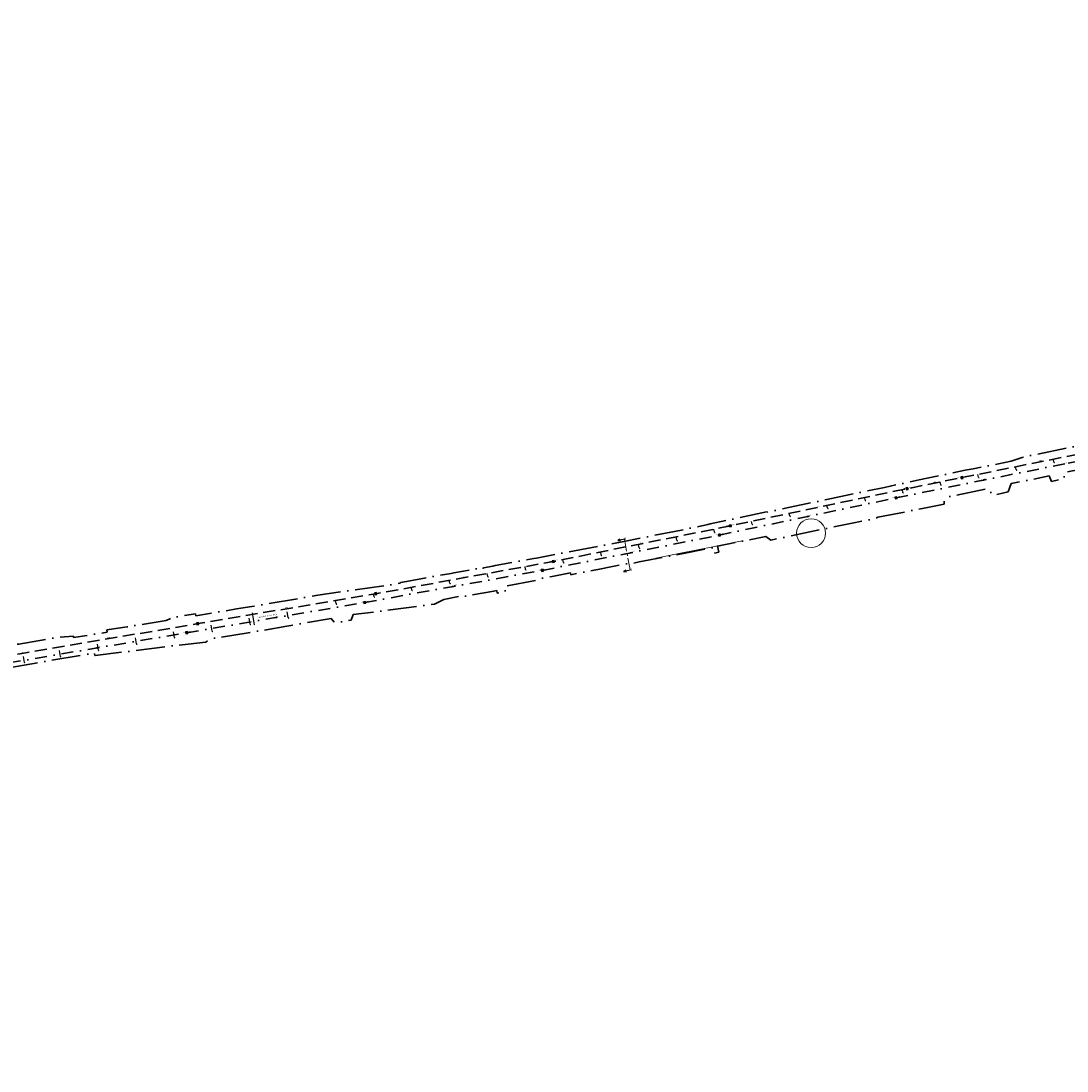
# Model space of a CAD drawing. Header units: metres. Extents: x 0 to 137602, y 0 to 467030.
# Tile 10 of 23: x 134724 to 135159, y 466437 to 466873. Entities that reach past the tile are written whole.
import ezdxf
from ezdxf import colors
from ezdxf.entities.mleader import LeaderData, LeaderLine
from ezdxf.enums import TextEntityAlignment as Align
from ezdxf.math import Vec2, Vec3

# ---------------------------------------------------------------- set-up
doc = ezdxf.new("R2010")
doc.units = ezdxf.units.M
for name, pattern in [('RI-HWA', [7.4, 5, -2.4]), ('RI-HWA_KOLKAANSLUITING', [4.3, 2.5, -1.8]), ('RI-VWA', [11, 5, -3, 0, -3]), ('XX-CENTER', [8, 5, -1, 1, -1]), ('XX-PROJECTGRENS', [18, 12, -3, 0, -3])]:
    doc.linetypes.add(name, pattern=pattern)
doc.layers.add('.AF Banden', color=7, linetype='Continuous', true_color=0x5b605f)
for name, color, linetype, lineweight in [('N-WE-KG-GRENS_PROJECT-G', 7, 'XX-PROJECTGRENS', 35), ('N-WE-OG-BEBOUWING_STRAATNAAM-T25', 7, 'Continuous', 25), ('N-WE-VH-VERHARDING-T18', 10, 'Continuous', 18), ('V03_Kant_tegels', 8, 'Continuous', 18), ('X-XX-AL-VERWIJZING-S', 7, 'Continuous', 25), ('X-XX-AL-VERWIJZING_DOORSNEDE-G', 7, 'XX-CENTER', 18)]:
    doc.layers.add(name, color=color, linetype=linetype, lineweight=lineweight)
for name, color, linetype, lineweight, true_color in [('N-WE-RI-HWA_KOLKAANSLUITING-G', 150, 'RI-HWA_KOLKAANSLUITING', 25, 0x007fff), ('N-WE-RI-HWA_RIOOLPUT_INSPECTIEPUT_BETON-S', 150, 'Continuous', 25, 0x007fff), ('N-WE-RI-HWA_STROOMRICHTING-S', 150, 'Continuous', 25, 0x007fff), ('N-WE-RI-HWA_TRANSPORTLEIDING-G', 150, 'RI-HWA', 35, 0x007fff), ('N-WE-RI-VWA-G', 20, 'RI-VWA', 35, 0xff3f00), ('N-WE-RI-VWA_RIOOLPUT_INSPECTIEPUT-S', 20, 'Continuous', 25, 0xff3f00), ('N-WE-RI-VWA_STROOMRICHTING-S', 20, 'Continuous', 25, 0xff3f00)]:
    doc.layers.add(name, color=color, linetype=linetype, lineweight=lineweight, true_color=true_color)
doc.layers.add('X-XX-AL-HULPLIJN-G', color=30, linetype='Continuous', lineweight=18, plot=False)
doc.styles.add('NLCS-ISO', font='NLCS-ISO.ttf')
doc.styles.add('NLCS-ISO-M200-T18', font='NLCS-ISO.ttf', dxfattribs={"height": 0.36})
doc.styles.add('NLCS-ISO-M200-T25', font='NLCS-ISO.ttf', dxfattribs={"height": 0.5})

# ---------------------------------------------------------------- blocks, each defined once
blk = doc.blocks.new('SAL-VERWIJZING_DOORSNEDE_LINKS-SO')
for p, q in [((-9, 2), (-14, 0)), ((-14, 0), (-9, -2)), ((-9, -2), (-9, 2)), ((0, 0), (-9, 0))]:
    blk.add_line(p, q)
at = {"lineweight": 50, "style": 'NLCS-ISO'}
blk.add_attdef('...', text='', height=5, dxfattribs=at).set_placement((0, 0.5), align=Align.MIDDLE_LEFT)
blk = doc.blocks.new('N-SRI-PUT_BETON-SO')
blk.add_hatch(color=256).paths.add_polyline_path([(1.4, 1.4, 0.664858), (-2, 0), (-2, 0, 0.196534), (-1.4, -1.4)])
at = {"lineweight": -3, "flags": 128}
blk.add_lwpolyline([(2, -2), (2, 2), (-2, 2), (-2, -2)], close=True, dxfattribs=at)
at = {"lineweight": -3}
blk.add_circle((0, 0), 2, dxfattribs=at)
blk = doc.blocks.new('*U164')
at = {"ltscale": 0.1}
blk.add_hatch(color=256, dxfattribs=at).paths.add_polyline_path([(2.5, 0), (-2.5, -0.8), (-2.5, 0.8)])
at = {"ltscale": 0.1, "flags": 128}
blk.add_lwpolyline([(2.5, 0), (-2.5, -0.8), (-2.5, 0.8)], close=True, dxfattribs=at)
at = {"ltscale": 0.1, "style": 'NLCS-ISO'}
for tag, p in [('BOBL', (-178.8, 0)), ('MAT', (-1, 0.5))]:
    blk.add_attdef(tag, text='', height=1.8, dxfattribs=at).set_placement(p, align=Align.BOTTOM_RIGHT)
for tag, p in [('DIA', (1, 0.5)), ('BOBR', (179.1, 0))]:
    blk.add_attdef(tag, text='', height=1.8, dxfattribs=at).set_placement(p, align=Align.BOTTOM_LEFT)
blk.add_attdef('JVA', text='', height=1.8, dxfattribs=at).set_placement((0, -1), align=Align.TOP_CENTER)
blk = doc.blocks.new('*U165')
at = {"ltscale": 0.1}
blk.add_hatch(color=256, dxfattribs=at).paths.add_polyline_path([(2.5, 0), (-2.5, -0.8), (-2.5, 0.8)])
at = {"ltscale": 0.1, "flags": 128}
blk.add_lwpolyline([(2.5, 0), (-2.5, -0.8), (-2.5, 0.8)], close=True, dxfattribs=at)
at = {"ltscale": 0.1, "style": 'NLCS-ISO'}
for tag, p in [('BOBL', (-178.8, 0)), ('MAT', (-1, 0.5))]:
    blk.add_attdef(tag, text='', height=1.8, dxfattribs=at).set_placement(p, align=Align.BOTTOM_RIGHT)
for tag, p in [('DIA', (1, 0.5)), ('BOBR', (179.1, 0))]:
    blk.add_attdef(tag, text='', height=1.8, dxfattribs=at).set_placement(p, align=Align.BOTTOM_LEFT)
blk.add_attdef('JVA', text='', height=1.8, dxfattribs=at).set_placement((0, -1), align=Align.TOP_CENTER)
blk = doc.blocks.new('*U166')
at = {"ltscale": 0.1}
blk.add_hatch(color=256, dxfattribs=at).paths.add_polyline_path([(2.5, 0), (-2.5, -0.8), (-2.5, 0.8)])
at = {"ltscale": 0.1, "flags": 128}
blk.add_lwpolyline([(2.5, 0), (-2.5, -0.8), (-2.5, 0.8)], close=True, dxfattribs=at)
at = {"ltscale": 0.1, "style": 'NLCS-ISO'}
for tag, p in [('BOBL', (-179.6, 0)), ('MAT', (-1, 0.5))]:
    blk.add_attdef(tag, text='', height=1.8, dxfattribs=at).set_placement(p, align=Align.BOTTOM_RIGHT)
for tag, p in [('DIA', (1, 0.5)), ('BOBR', (178.2, 0))]:
    blk.add_attdef(tag, text='', height=1.8, dxfattribs=at).set_placement(p, align=Align.BOTTOM_LEFT)
blk.add_attdef('JVA', text='', height=1.8, dxfattribs=at).set_placement((0, -1), align=Align.TOP_CENTER)
blk = doc.blocks.new('*U167')
at = {"ltscale": 0.1}
blk.add_hatch(color=256, dxfattribs=at).paths.add_polyline_path([(2.5, 0), (-2.5, -0.8), (-2.5, 0.8)])
at = {"ltscale": 0.1, "flags": 128}
blk.add_lwpolyline([(2.5, 0), (-2.5, -0.8), (-2.5, 0.8)], close=True, dxfattribs=at)
at = {"ltscale": 0.1, "style": 'NLCS-ISO'}
for tag, p in [('BOBL', (-174.7, 0)), ('MAT', (-1, 0.5))]:
    blk.add_attdef(tag, text='', height=1.8, dxfattribs=at).set_placement(p, align=Align.BOTTOM_RIGHT)
for tag, p in [('DIA', (1, 0.5)), ('BOBR', (173.2, 0))]:
    blk.add_attdef(tag, text='', height=1.8, dxfattribs=at).set_placement(p, align=Align.BOTTOM_LEFT)
blk.add_attdef('JVA', text='', height=1.8, dxfattribs=at).set_placement((0, -1), align=Align.TOP_CENTER)
blk = doc.blocks.new('*U386')
at = {"ltscale": 0.1, "insert": (0, 1.2), "char_height": 1.8, "attachment_point": 8, "style": 'NLCS-ISO'}
blk.add_mtext_dynamic_manual_height_columns('%%C600', width=10.634, gutter_width=1.8, heights=[0], dxfattribs=at)
at = {"ltscale": 0.1, "style": 'NLCS-ISO'}
blk.add_attdef('BOBL', text='', height=1.8, dxfattribs=at).set_placement((-178.8, 0), align=Align.BOTTOM_RIGHT)
blk.add_attdef('BOBR', text='', height=1.8, dxfattribs=at).set_placement((179.1, 0), align=Align.BOTTOM_LEFT)
blk = doc.blocks.new('*U385')
at = {"ltscale": 0.1, "insert": (0, 1.2), "char_height": 1.8, "attachment_point": 8, "style": 'NLCS-ISO'}
blk.add_mtext_dynamic_manual_height_columns('%%C600', width=10.634, gutter_width=1.8, heights=[0], dxfattribs=at)
at = {"ltscale": 0.1, "style": 'NLCS-ISO'}
blk.add_attdef('BOBL', text='', height=1.8, dxfattribs=at).set_placement((-178.8, 0), align=Align.BOTTOM_RIGHT)
blk.add_attdef('BOBR', text='', height=1.8, dxfattribs=at).set_placement((179.1, 0), align=Align.BOTTOM_LEFT)

msp = doc.modelspace()

# ---------------------------------------------------------------- linework, layer by layer
at = {"layer": '.AF Banden'}
msp.add_line((134820.342, 466626.911), (134821.18, 466621.976), dxfattribs=at)
at = {"layer": 'N-WE-KG-GRENS_PROJECT-G', "flags": 128}
msp.add_lwpolyline([(133942.152, 466524.013), (133955.533, 466522.507), (133956.145, 466521.626), (133962.811, 466521.355), (133963.543, 466522.67), (133965.054, 466522.563), (133965.551, 466521.193), (133981.5, 466520.334), (133981.565, 466520.896), (133982.028, 466520.86), (133994.134, 466520.33), (133994.151, 466519.671), (134009.067, 466519.478), (134013.911, 466519.512), (134027.732, 466519.636), (134028.693, 466519.554), (134034.796, 466519.611), (134050.86, 466519.659), (134068.501, 466520.152), (134071.254, 466520.237), (134077.26, 466520.692), (134094.041, 466522.635), (134101.385, 466523.282), (134101.428, 466523.91), (134128.995, 466527.092), (134141.938, 466528.627), (134148.421, 466529.392), (134148.476, 466529.087), (134157.108, 466530.24), (134157.762, 466530.339), (134157.953, 466529.076), (134163.706, 466529.946), (134172.69, 466531.055), (134201.838, 466535.069), (134202.197, 466534.878), (134203.304, 466535.042), (134208.161, 466535.722), (134214.682, 466536.673), (134215.15, 466536.846), (134235.766, 466539.754), (134239.587, 466540.449), (134251.117, 466542.218), (134251.536, 466542.09), (134264.479, 466543.833), (134264.487, 466544.317), (134273.56, 466545.641), (134273.608, 466545.287), (134285.679, 466546.863), (134299.118, 466548.971), (134309.192, 466550.345), (134329.805, 466553.659), (134341.526, 466555.206), (134346.97, 466556.112), (134351.977, 466556.025), (134358.949, 466556.887), (134359.186, 466557.313), (134365.426, 466557.917), (134389.225, 466560.758), (134395.395, 466561.519), (134400.633, 466562.019), (134418.638, 466563.907), (134426.404, 466566.343), (134432.472, 466567.14), (134437.532, 466567.422), (134444.848, 466568.25), (134448.277, 466568.388), (134484.594, 466572.762), (134486.539, 466572.966), (134490.599, 466573.546), (134498.499, 466574.536), (134514.318, 466576.701), (134542.397, 466581.367), (134546.702, 466582.122), (134551.593, 466582.441), (134551.871, 466583.179), (134557.906, 466584.406), (134558.276, 466584.115), (134567.36, 466586.004), (134582.717, 466588.715), (134583.108, 466588.972), (134590.444, 466590.398), (134630.038, 466598.271), (134633.264, 466598.923), (134632.087, 466604.993), (134646.051, 466607.537), (134647.414, 466607.429), (134666.972, 466611.405), (134675.342, 466617.463), (134674.819, 466607.593), (134696.995, 466610.537), (134702.172, 466611.327), (134706.525, 466612.071), (134709.085, 466612.323), (134712.087, 466612.776), (134715, 466613.203), (134716.349, 466613.229), (134723.364, 466613.968), (134738.981, 466616.639), (134746.062, 466617.28), (134746.09, 466616.641), (134760.121, 466618.861), (134759.993, 466619.829), (134768.446, 466621.137), (134784.615, 466623.738), (134787.541, 466625.072), (134796.772, 466626.479), (134796.899, 466625.715), (134813.878, 466628.545), (134820.226, 466629.584), (134847.68, 466634.234), (134881.79, 466639.204), (134881.926, 466639.532), (134884.43, 466640.009), (134893.797, 466641.711), (134903.085, 466643.328), (134904.138, 466643.527), (134920.265, 466646.374), (134921.332, 466646.578), (134937.367, 466649.518), (134938.501, 466649.708), (134961.555, 466654.096), (134967.764, 466655.262), (134974.722, 466656.563), (134984.23, 466658.491), (134992.023, 466659.998), (134995.809, 466660.766), (135000.442, 466661.693), (135009.695, 466663.648), (135010.659, 466663.869), (135018.832, 466665.618), (135021.92, 466666.314), (135034.093, 466668.943), (135034.161, 466668.769), (135043.8, 466670.832), (135059.084, 466674.02), (135068.771, 466676.078), (135083.089, 466679.034), (135091.902, 466680.993), (135097.488, 466682.166), (135104.831, 466683.651), (135116.534, 466686.231), (135119.892, 466686.792), (135126.3, 466688.013), (135127.347, 466688.196), (135130.448, 466688.891), (135135.602, 466689.887), (135140.19, 466691.518), (135166.592, 466696.94), (135182.368, 466700.724), (135201.902, 466704.748), (135203.941, 466705.082), (135209.867, 466705.957), (135217.801, 466707.782), (135228.821, 466709.933), (135242.391, 466712.598), (135277.698, 466719.723), (135279.457, 466720.111), (135279.55, 466721.578), (135288.178, 466723.073), (135350.963, 466735.305), (135501.986, 466763.685), (135501.162, 466761.839), (135525.132, 466766.833), (135533.639, 466768.672), (135569.042, 466775.188), (135582.767, 466777.378), (135584.022, 466777.634), (135585.675, 466776.264, 0.0191796), (135652.451, 466792.01), (135652.891, 466793.457), (135660.981, 466795.919), (135661.574, 466796.074), (135664.481, 466796.836), (135665.946, 466796.651), (135673.558, 466799.328), (135680.977, 466801.739), (135687.276, 466804.201), (135692.547, 466806.295), (135705.432, 466809.743), (135712.094, 466810.706), (135728.145, 466817.035), (135760.285, 466825.832), (135773.458, 466829.179), (135789.116, 466834.08), (135813.029, 466842.892), (135823.352, 466846.718), (135839.426, 466852.91), (135860.96, 466860.89), (135867.928, 466863.26), (135895.199, 466872.784), (135899.312, 466861.8), (135873.359, 466852.082), (135873.188, 466848.843), (135867.814, 466846.669), (135856.104, 466842.036), (135847.253, 466838.505), (135830.033, 466832.514), (135818.854, 466828.652), (135812.865, 466826.949), (135808.959, 466825.804), (135805.053, 466824.658), (135770.731, 466814.307), (135766.971, 466812.016), (135761.879, 466808.079), (135757.591, 466807.133), (135743.839, 466803.566), (135724.075, 466798.35), (135721.275, 466798.229), (135720.422, 466801.401), (135715.133, 466799.834), (135698.553, 466794.754), (135698.279, 466793.693), (135686.038, 466790.352), (135686.038, 466789.248), (135686.038, 466787.562), (135681.985, 466786.092), (135677.719, 466785.319), (135623.458, 466770.711), (135607.41, 466767.662), (135584.355, 466763.142), (135577.091, 466761.475), (135570.47, 466760.803), (135524.714, 466753.103), (135522.642, 466752.878), (135515.666, 466751.661), (135498.388, 466748.218), (135460.498, 466741.759), (135438.515, 466737.953), (135402.134, 466731.048), (135401.842, 466732.671), (135396.111, 466731.637), (135390.927, 466730.659), (135374.008, 466727.423), (135342.463, 466720.896), (135337.831, 466720.249), (135332.781, 466719.412), (135316.41, 466716.549), (135312.764, 466716.512), (135301.04, 466714.003), (135296.667, 466713.077), (135288.078, 466711.338), (135288.031, 466710.414), (135288.066, 466708.643), (135283.612, 466707.738), (135244.114, 466700.084), (135242.59, 466702.114), (135218.779, 466697.088), (135216.4, 466696.736), (135207.126, 466694.996), (135197.842, 466693.22), (135196.987, 466690.777), (135188.214, 466689.009), (135186.218, 466690.919), (135157.953, 466685.339), (135157.545, 466682.623), (135152.388, 466681.564), (135151.517, 466683.806), (135135.729, 466680.62), (135134.464, 466677.149), (135128.184, 466675.854), (135125.788, 466678.571), (135109.606, 466675.114), (135107.871, 466673.543), (135107.871, 466672.134), (135099.469, 466670.442), (135080.265, 466666.625), (135079.406, 466666.151), (135069.61, 466664.202), (135057.638, 466661.759), (135035.803, 466657.155), (135033.723, 466658.689), (135013.618, 466654.679), (135014.198, 466652.086), (135012.612, 466651.731), (135012.176, 466654.16), (134999.525, 466651.581), (134981.058, 466648.065), (134978.74, 466647.609), (134978.586, 466647.723), (134973.29, 466646.777), (134967.912, 466645.754), (134966.071, 466645.409), (134952.75, 466642.776), (134952.592, 466643.577), (134951.246, 466643.315), (134944.955, 466642.097), (134940.872, 466641.345), (134939.907, 466640.789), (134925.329, 466637.906), (134925.171, 466637.877), (134925.333, 466636.966), (134925.553, 466635.733), (134922.159, 466635.157), (134921.983, 466636.201), (134920.712, 466635.973), (134906.644, 466633.431), (134906.509, 466633.768), (134899.927, 466632.517), (134896.041, 466630.574), (134862.297, 466626.202), (134861.423, 466623.924), (134854.723, 466622.819), (134853.222, 466624.597), (134834.721, 466621.381), (134818.755, 466618.638), (134803.128, 466616.182), (134801.097, 466614.744), (134787.48, 466613.242), (134768.983, 466610.888), (134755.14, 466609.258), (134754.957, 466609.237), (134754.786, 466610.217), (134731.872, 466606.359), (134713.4, 466603.055), (134699.607, 466600.717), (134685.428, 466598.156), (134675.878, 466596.194), (134672.276, 466595.656), (134668.91, 466595.016), (134645.926, 466591.058), (134638.577, 466590.001), (134611.474, 466584.899), (134601.717, 466583.131), (134600.6, 466582.901), (134592.762, 466581.44), (134575.118, 466578.109), (134569.726, 466577.127), (134558.057, 466574.923), (134547.369, 466573.132), (134538.23, 466571.522), (134531.355, 466570.551), (134524.272, 466569.346), (134519.026, 466568.326), (134515.39, 466567.719), (134505.384, 466563.341), (134500.986, 466562.643), (134495.881, 466561.909), (134495.823, 466562.312), (134492.204, 466563.642), (134484.398, 466562.518), (134478.905, 466561.786), (134469.843, 466560.533), (134464.536, 466559.742), (134456.919, 466558.745), (134448.033, 466557.687), (134433.208, 466556.61), (134412.104, 466554.577), (134407.553, 466554.101), (134387.467, 466551.741), (134381.785, 466550.955), (134364.962, 466548.659), (134360.191, 466548.481), (134354.944, 466547.628), (134324.113, 466542.837), (134319.685, 466541.923), (134312.466, 466540.844), (134307.061, 466539.9), (134305.527, 466540.739), (134283.993, 466537.831), (134278.004, 466536.268), (134260.392, 466533.941), (134253.899, 466532.65), (134244.867, 466531.618), (134227.961, 466528.835), (134196.876, 466524.748), (134191.294, 466524.652), (134189.441, 466519.487), (134180.543, 466523.251), (134138.079, 466517.961), (134135.279, 466517.668), (134120.646, 466515.791), (134115.858, 466514.998), (134094.415, 466512.788), (134094.483, 466512.133), (134077.905, 466510.692), (134056.132, 466509.19), (134043.898, 466509.02), (134033.049, 466509.242), (134023.923, 466509.529), (134011.048, 466510.262), (134011.12, 466510.989), (133978.031, 466511.971), (133977.492, 466511.386), (133976.525, 466511.415), (133970.93, 466511.61), (133940.859, 466512.853), (133936.339, 466513.04), (133926.354, 466513.566), (133918.767, 466513.929), (133914.845, 466514.016), (133909.555, 466514.279), (133907.78, 466514.373), (133898.183, 466514.701), (133889.291, 466514.99), (133877.411, 466515.387), (133865.169, 466516.189), (133858.598, 466516.511), (133853.557, 466516.784), (133840.824, 466517.534), (133833.647, 466517.757), (133833.706, 466517.421), (133832.853, 466517.458), (133826.979, 466517.575), (133808.076, 466518.296), (133803.308, 466518.179), (133802.56, 466518.555), (133780.072, 466520.153), (133779.6, 466519.291), (133774.066, 466519.538), (133773.735, 466520.559), (133740.527, 466522.642), (133713.376, 466524.159), (133705.703, 466524.636), (133705.709, 466526.266), (133685.059, 466527.583), (133660.563, 466529.253), (133639.129, 466529.346), (133622.453, 466530.286), (133616.388, 466530.543), (133614.494, 466530.624), (133604.393, 466531.597), (133597.464, 466531.465), (133574.3, 466531.955), (133566.695, 466531.543), (133561.32, 466531.616), (133554.142, 466531.627), (133545.309, 466531.719), (133535.509, 466531.795), (133530.483, 466531.897), (133499.098, 466532.845), (133498.91, 466530.624), (133497.604, 466522.359), (133448.566, 466524.379), (133448.421, 466522.59), (133414.567, 466524.034), (133414.497, 466533.241), (133401.904, 466533.723), (133353.812, 466535.745), (133352.26, 466536.139), (133333.107, 466536.524), (133333.343, 466545.829), (133369.152, 466544.714), (133381.325, 466544.396), (133400.699, 466543.637), (133404.005, 466543.551), (133435.456, 466542.61), (133435.456, 466542.277), (133451.526, 466541.628), (133467.883, 466541.235), (133477.659, 466542.034), (133509.103, 466541.442), (133515.138, 466541.284), (133519.939, 466540.992), (133525.525, 466540.798), (133532.518, 466540.097), (133548.147, 466539.778), (133548.297, 466540.601), (133555.22, 466540.722), (133564.265, 466540.558), (133565.06, 466540.188), (133570.074, 466540.025), (133574.07, 466539.875), (133576.623, 466539.795), (133577.163, 466540.007), (133601.21, 466539.677), (133602.809, 466541.635), (133610.483, 466541.448), (133611.878, 466539.353), (133618.8, 466539.154), (133622.331, 466538.943), (133622.362, 466539.485), (133627.247, 466539.274), (133627.305, 466538.709), (133642.487, 466537.733), (133654.92, 466537.235), (133674.71, 466536.649), (133674.766, 466536.962), (133682.638, 466536.639), (133685.084, 466535.631), (133701.924, 466534.36), (133703.6, 466534.856), (133708.504, 466534.396), (133731.895, 466532.391), (133737.992, 466531.942), (133749.854, 466530.901), (133752.15, 466530.77), (133756.921, 466530.655), (133767.535, 466530.109), (133779.853, 466530.016), (133787.77, 466529.934), (133810.905, 466528.967), (133832.384, 466528.238), (133837.192, 466527.837), (133897.841, 466525.036)], format="xyb", close=True, dxfattribs=at)
at = {"layer": 'N-WE-RI-HWA_KOLKAANSLUITING-G'}
for points in [[(135137.762, 466686.448), (135137.527, 466687.624)], [(135153.448, 466689.599), (135153.209, 466690.782)], [(135153.448, 466689.599), (135153.46, 466689.54), (135153.466, 466689.51), (135153.54, 466689.461)], [(135153.54, 466689.461), (135153.59, 466689.428), (135153.615, 466689.411), (135153.703, 466689.429)], [(135122.073, 466683.306), (135121.84, 466684.465)], [(135122.073, 466683.306), (135122.085, 466683.247), (135122.091, 466683.217), (135122.165, 466683.168)], [(135122.165, 466683.168), (135122.215, 466683.135), (135122.24, 466683.118), (135122.327, 466683.136)], [(135137.762, 466686.448), (135137.774, 466686.389), (135137.78, 466686.359), (135137.854, 466686.31)], [(135137.854, 466686.31), (135137.904, 466686.277), (135137.929, 466686.26), (135138.016, 466686.277)], [(135106.389, 466680.145), (135106.156, 466681.296)], [(135106.389, 466680.145), (135106.4, 466680.086), (135106.406, 466680.057), (135106.48, 466680.007)], [(135106.48, 466680.007), (135106.53, 466679.974), (135106.555, 466679.958), (135106.643, 466679.975)], [(135075.036, 466673.738), (135074.815, 466674.813)], [(135090.71, 466676.952), (135090.473, 466678.105)], [(135090.71, 466676.952), (135090.722, 466676.893), (135090.728, 466676.864), (135090.802, 466676.815)], [(135090.802, 466676.815), (135090.852, 466676.782), (135090.877, 466676.765), (135090.964, 466676.783)], [(135059.366, 466670.505), (135059.156, 466671.521)], [(135059.366, 466670.505), (135059.378, 466670.446), (135059.384, 466670.416), (135059.458, 466670.368)], [(135059.458, 466670.368), (135059.508, 466670.335), (135059.533, 466670.318), (135059.621, 466670.336)], [(135075.036, 466673.738), (135075.048, 466673.679), (135075.054, 466673.65), (135075.128, 466673.601)], [(135075.128, 466673.601), (135075.178, 466673.568), (135075.203, 466673.551), (135075.291, 466673.569)], [(135043.705, 466667.213), (135043.48, 466668.226)], [(135043.705, 466667.213), (135043.718, 466667.154), (135043.725, 466667.125), (135043.8, 466667.077)], [(135043.8, 466667.077), (135043.85, 466667.045), (135043.876, 466667.029), (135043.962, 466667.048)], [(135012.43, 466660.446), (135012.159, 466661.702)], [(135028.075, 466663.803), (135027.835, 466664.938)], [(135028.075, 466663.803), (135028.087, 466663.745), (135028.094, 466663.715), (135028.168, 466663.667)], [(135028.168, 466663.667), (135028.218, 466663.634), (135028.244, 466663.618), (135028.331, 466663.636)], [(134996.791, 466657.079), (134996.494, 466658.546)], [(134996.791, 466657.079), (134996.803, 466657.02), (134996.809, 466656.991), (134996.884, 466656.941)], [(134996.884, 466656.941), (134996.934, 466656.908), (134996.959, 466656.892), (134997.046, 466656.909)], [(135012.43, 466660.446), (135012.443, 466660.388), (135012.449, 466660.358), (135012.524, 466660.31)], [(135012.524, 466660.31), (135012.574, 466660.278), (135012.6, 466660.261), (135012.687, 466660.28)], [(134965.386, 466650.952), (134965.136, 466652.228)], [(134981.111, 466653.913), (134980.833, 466655.391)], [(134981.111, 466653.913), (134981.122, 466653.854), (134981.128, 466653.824), (134981.201, 466653.774)], [(134981.201, 466653.774), (134981.251, 466653.74), (134981.275, 466653.723), (134981.363, 466653.74)], [(134949.685, 466647.871), (134949.45, 466649.067)], [(134949.685, 466647.871), (134949.697, 466647.812), (134949.702, 466647.783), (134949.776, 466647.733)], [(134949.776, 466647.733), (134949.826, 466647.699), (134949.851, 466647.683), (134949.938, 466647.7)], [(134965.386, 466650.952), (134965.397, 466650.893), (134965.403, 466650.864), (134965.477, 466650.814)], [(134965.477, 466650.814), (134965.527, 466650.781), (134965.552, 466650.764), (134965.639, 466650.781)], [(134918.216, 466642.087), (134918, 466643.279)], [(134933.958, 466644.942), (134933.739, 466646.136)], [(134933.958, 466644.942), (134933.969, 466644.883), (134933.975, 466644.854), (134934.048, 466644.803)], [(134934.048, 466644.803), (134934.097, 466644.769), (134934.122, 466644.752), (134934.209, 466644.768)], [(134902.47, 466639.245), (134902.258, 466640.421)], [(134902.47, 466639.245), (134902.481, 466639.185), (134902.486, 466639.156), (134902.559, 466639.105)], [(134902.559, 466639.105), (134902.609, 466639.071), (134902.633, 466639.054), (134902.721, 466639.07)], [(134918.216, 466642.087), (134918.226, 466642.028), (134918.232, 466641.998), (134918.305, 466641.948)], [(134918.305, 466641.948), (134918.354, 466641.914), (134918.379, 466641.896), (134918.466, 466641.912)], [(134870.976, 466633.579), (134870.772, 466634.717)], [(134886.724, 466636.407), (134886.516, 466637.563)], [(134886.724, 466636.407), (134886.735, 466636.348), (134886.74, 466636.319), (134886.813, 466636.268)], [(134886.813, 466636.268), (134886.862, 466636.234), (134886.887, 466636.216), (134886.974, 466636.232)], [(134855.227, 466630.758), (134854.992, 466632.068)], [(134855.227, 466630.758), (134855.237, 466630.698), (134855.243, 466630.669), (134855.316, 466630.618)], [(134855.316, 466630.618), (134855.365, 466630.584), (134855.39, 466630.567), (134855.477, 466630.582)], [(134870.976, 466633.579), (134870.987, 466633.52), (134870.992, 466633.49), (134871.065, 466633.439)], [(134871.065, 466633.439), (134871.114, 466633.405), (134871.139, 466633.388), (134871.227, 466633.403)], [(134819.532, 466622.226), (134818.852, 466625.999)], [(134835.3, 466624.95), (134834.672, 466628.655)], [(134803.786, 466619.389), (134803.072, 466623.349)], [(134819.532, 466622.226), (134819.543, 466622.167), (134819.548, 466622.138), (134819.621, 466622.087)], [(134819.621, 466622.087), (134819.67, 466622.053), (134819.695, 466622.035), (134819.782, 466622.051)], [(134835.3, 466624.95), (134835.311, 466624.891), (134835.316, 466624.861), (134835.388, 466624.81)], [(134835.388, 466624.81), (134835.437, 466624.775), (134835.462, 466624.758), (134835.549, 466624.772)], [(134772.238, 466614.044), (134771.561, 466618.032)], [(134788.024, 466616.652), (134787.338, 466620.697)], [(134803.786, 466619.389), (134803.796, 466619.33), (134803.801, 466619.3), (134803.875, 466619.249)], [(134803.875, 466619.249), (134803.924, 466619.215), (134803.948, 466619.198), (134804.036, 466619.214)], [(134740.666, 466608.828), (134740.008, 466612.702)], [(134756.452, 466611.436), (134755.785, 466615.367)], [(134772.238, 466614.044), (134772.248, 466613.985), (134772.253, 466613.956), (134772.326, 466613.904)], [(134772.326, 466613.904), (134772.375, 466613.869), (134772.399, 466613.852), (134772.487, 466613.867)], [(134788.024, 466616.652), (134788.034, 466616.593), (134788.039, 466616.564), (134788.112, 466616.512)], [(134788.112, 466616.512), (134788.161, 466616.477), (134788.185, 466616.46), (134788.273, 466616.475)], [(134725.749, 466606.366), (134725.101, 466610.184)], [(134740.666, 466608.828), (134740.676, 466608.769), (134740.681, 466608.739), (134740.754, 466608.688)], [(134740.754, 466608.688), (134740.803, 466608.653), (134740.827, 466608.636), (134740.915, 466608.651)], [(134756.452, 466611.436), (134756.462, 466611.377), (134756.467, 466611.347), (134756.54, 466611.296)], [(134756.54, 466611.296), (134756.589, 466611.261), (134756.613, 466611.244), (134756.701, 466611.259)], [(134725.713, 466606.204), (134725.678, 466606.155), (134725.66, 466606.131), (134725.573, 466606.116)], [(134725.749, 466606.366), (134725.759, 466606.307), (134725.764, 466606.277), (134725.713, 466606.204)]]:
    msp.add_lwpolyline(points, dxfattribs=at)
at = {"layer": 'N-WE-RI-HWA_STROOMRICHTING-S'}
msp.add_point((134916.28, 466645.5), dxfattribs=at)
at = {"layer": 'N-WE-RI-HWA_TRANSPORTLEIDING-G', "flags": 128}
for points in [[(135115.2, 466683.128), (135180.461, 466696.269)], [(134649.941, 466596.899), (134723.795, 466609.964), (134797.747, 466622.455), (134871.705, 466634.874), (134945.499, 466648.271), (135019.017, 466663.084), (135092.412, 466678.512), (135115.2, 466683.128)]]:
    msp.add_lwpolyline(points, dxfattribs=at)
at = {"layer": 'N-WE-RI-VWA-G'}
msp.add_lwpolyline([(134640.313, 466602.75), (134645.377, 466593.046), (134719.225, 466606.139), (134793.167, 466618.695), (134867.109, 466631.244), (134940.914, 466644.575), (135014.464, 466659.232), (135087.847, 466674.715), (135159.405, 466689.153), (135232.919, 466704.01), (135306.488, 466718.586), (135380.068, 466733.109), (135453.857, 466746.506), (135527.766, 466759.251), (135601.55, 466772.668), (135674.172, 466791.316), (135745.999, 466812.902), (135806.035, 466829.971), (135849.995, 466847.124), (135851.605, 466842.824)], dxfattribs=at)
at = {"layer": 'V03_Kant_tegels'}
msp.add_polyline3d([(135024.053, 466656.894, -0.237), (135021.854, 466656.463, -0.156), (135013.586, 466654.82, -0.089), (135012.373, 466654.51, -0.086), (134998.313, 466651.732, -0.032), (134988.06, 466649.641, -0.125)], dxfattribs=at)
at = {"layer": 'X-XX-AL-HULPLIJN-G'}
msp.add_circle((135052.558, 466660.047), 6, dxfattribs=at)
at = {"layer": 'X-XX-AL-VERWIJZING_DOORSNEDE-G'}
msp.add_lwpolyline([(134974.979, 466657.522), (134977.398, 466644.639)], dxfattribs=at)

# ---------------------------------------------------------------- block references
at = {"layer": 'N-WE-RI-HWA_RIOOLPUT_INSPECTIEPUT_BETON-S', "xscale": 0.2, "yscale": 0.2, "zscale": 0.2}
for p, rotation in [((135115.2, 466683.128), 11.38510114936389), ((135092.412, 466678.512), 11.58638812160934), ((135019.017, 466663.084), 12.19718447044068), ((134945.499, 466648.271), 10.50039870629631), ((134871.705, 466634.874), 10.446626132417), ((134797.747, 466622.455), 8.607166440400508)]:
    msp.add_blockref('N-SRI-PUT_BETON-SO', p, dxfattribs=dict(at, rotation=rotation))
at = {"layer": 'N-WE-RI-HWA_STROOMRICHTING-S', "ltscale": 0.1, "xscale": 0.2, "yscale": 0.2, "zscale": 0.2}
for name, p, rotation in [('*U385', (134834.726, 466628.664), 9.5323286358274), ('*U386', (134760.771, 466616.209), 9.58725352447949)]:
    msp.add_blockref(name, p, dxfattribs=dict(at, rotation=rotation)).add_auto_attribs({'BOBL': '-2.36', 'BOBR': '-2.36'})
at = {"layer": 'N-WE-RI-VWA_RIOOLPUT_INSPECTIEPUT-S'}
for p, xscale, yscale, zscale, rotation in [((135087.847, 466674.715), 0.1999999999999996, 0.1999999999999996, 0.1999999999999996, 11.58876886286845), ((135014.464, 466659.232), 0.1999999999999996, 0.1999999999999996, 0.1999999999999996, 12.19956649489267), ((134940.914, 466644.575), 0.1999999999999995, 0.1999999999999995, 0.1999999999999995, 10.40225713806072), ((134867.109, 466631.244), 0.1999999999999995, 0.1999999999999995, 0.1999999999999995, 10.15511431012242), ((134793.167, 466618.695), 0.1999999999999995, 0.1999999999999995, 0.1999999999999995, 9.637543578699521)]:
    msp.add_blockref('N-SRI-PUT_BETON-SO', p, dxfattribs=dict(at, xscale=xscale, yscale=yscale, zscale=zscale, rotation=rotation))
at = {"layer": 'N-WE-RI-VWA_STROOMRICHTING-S'}
ref = msp.add_blockref('*U167', (135123.789, 466681.967), dxfattribs=dict(at, xscale=0.2, yscale=0.2, zscale=0.2, rotation=11.40744216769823))
ref.add_attrib('DIA', '%%C400', dxfattribs={"layer": '0', "ltscale": 0.1, "height": 0.36, "rotation": 11.40744, "style": 'NLCS-ISO'}).set_placement((135123.966, 466682.104), align=Align.BOTTOM_LEFT)
ref.add_attrib('BOBL', '-1.98', dxfattribs={"layer": '0', "ltscale": 0.1, "height": 0.36, "rotation": 11.40744, "style": 'NLCS-ISO'}).set_placement((135089.548, 466675.058), align=Align.BOTTOM_RIGHT)
ref.add_attrib('BOBR', '-2.03', dxfattribs={"layer": '0', "ltscale": 0.1, "height": 0.36, "rotation": 11.40744, "style": 'NLCS-ISO'}).set_placement((135157.752, 466688.82), align=Align.BOTTOM_LEFT)
ref = msp.add_blockref('*U166', (135051.319, 466667.008), dxfattribs=dict(at, xscale=0.2, yscale=0.2, zscale=0.2, rotation=11.91381960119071))
ref.add_attrib('DIA', '%%C400', dxfattribs={"layer": '0', "ltscale": 0.1, "height": 0.36, "rotation": 11.91382, "style": 'NLCS-ISO'}).set_placement((135051.494, 466667.147), align=Align.BOTTOM_LEFT)
ref.add_attrib('BOBL', '-1.93', dxfattribs={"layer": '0', "ltscale": 0.1, "height": 0.36, "rotation": 11.91382, "style": 'NLCS-ISO'}).set_placement((135016.163, 466659.59), align=Align.BOTTOM_RIGHT)
ref.add_attrib('BOBR', '-1.98', dxfattribs={"layer": '0', "ltscale": 0.1, "height": 0.36, "rotation": 11.91382, "style": 'NLCS-ISO'}).set_placement((135086.196, 466674.366), align=Align.BOTTOM_LEFT)
ref = msp.add_blockref('*U166', (134977.852, 466651.936), dxfattribs=dict(at, xscale=0.2, yscale=0.2, zscale=0.2, rotation=11.26995440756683))
ref.add_attrib('DIA', '%%C400', dxfattribs={"layer": '0', "ltscale": 0.1, "height": 0.36, "rotation": 11.26995, "style": 'NLCS-ISO'}).set_placement((134978.029, 466652.074), align=Align.BOTTOM_LEFT)
ref.add_attrib('BOBL', '-1.88', dxfattribs={"layer": '0', "ltscale": 0.1, "height": 0.36, "rotation": 11.26995, "style": 'NLCS-ISO'}).set_placement((134942.615, 466644.915), align=Align.BOTTOM_RIGHT)
ref.add_attrib('BOBR', '-1.93', dxfattribs={"layer": '0', "ltscale": 0.1, "height": 0.36, "rotation": 11.26995, "style": 'NLCS-ISO'}).set_placement((135012.81, 466658.902), align=Align.BOTTOM_LEFT)
ref = msp.add_blockref('*U165', (134904.011, 466637.909), dxfattribs=dict(at, xscale=0.2, yscale=0.2, zscale=0.2, rotation=10.23928254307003))
ref.add_attrib('DIA', '%%C400', dxfattribs={"layer": '0', "ltscale": 0.1, "height": 0.36, "rotation": 10.23928, "style": 'NLCS-ISO'}).set_placement((134904.19, 466638.043), align=Align.BOTTOM_LEFT)
ref.add_attrib('BOBL', '-1.83', dxfattribs={"layer": '0', "ltscale": 0.1, "height": 0.36, "rotation": 10.23928, "style": 'NLCS-ISO'}).set_placement((134868.816, 466631.552), align=Align.BOTTOM_RIGHT)
ref.add_attrib('BOBR', '-1.88', dxfattribs={"layer": '0', "ltscale": 0.1, "height": 0.36, "rotation": 10.23928, "style": 'NLCS-ISO'}).set_placement((134939.254, 466644.276), align=Align.BOTTOM_LEFT)
ref = msp.add_blockref('*U165', (134830.138, 466624.969), dxfattribs=dict(at, xscale=0.2, yscale=0.2, zscale=0.2, rotation=9.631959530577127))
ref.add_attrib('DIA', '%%C400', dxfattribs={"layer": '0', "ltscale": 0.1, "height": 0.36, "rotation": 9.63196, "style": 'NLCS-ISO'}).set_placement((134830.318, 466625.101), align=Align.BOTTOM_LEFT)
ref.add_attrib('BOBL', '-1.79', dxfattribs={"layer": '0', "ltscale": 0.1, "height": 0.36, "rotation": 9.63196, "style": 'NLCS-ISO'}).set_placement((134794.877, 466618.985), align=Align.BOTTOM_RIGHT)
ref.add_attrib('BOBR', '-1.83', dxfattribs={"layer": '0', "ltscale": 0.1, "height": 0.36, "rotation": 9.63196, "style": 'NLCS-ISO'}).set_placement((134865.446, 466630.961), align=Align.BOTTOM_LEFT)
ref = msp.add_blockref('*U164', (134756.196, 466612.417), dxfattribs=dict(at, xscale=0.2, yscale=0.2, zscale=0.2, rotation=9.637543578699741))
ref.add_attrib('DIA', '%%C400', dxfattribs={"layer": '0', "ltscale": 0.1, "height": 0.36, "rotation": 9.63754, "style": 'NLCS-ISO'}).set_placement((134756.376, 466612.549), align=Align.BOTTOM_LEFT)
ref.add_attrib('BOBL', '-1.74', dxfattribs={"layer": '0', "ltscale": 0.1, "height": 0.36, "rotation": 9.63754, "style": 'NLCS-ISO'}).set_placement((134720.936, 466606.429), align=Align.BOTTOM_RIGHT)
ref.add_attrib('BOBR', '-1.79', dxfattribs={"layer": '0', "ltscale": 0.1, "height": 0.36, "rotation": 9.63754, "style": 'NLCS-ISO'}).set_placement((134791.504, 466618.412), align=Align.BOTTOM_LEFT)
at = {"layer": 'X-XX-AL-VERWIJZING-S', "xscale": 0.2, "yscale": 0.2, "zscale": 0.2}
for p, rotation in [((134974.979, 466657.522), 10.63660663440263), ((134977.398, 466644.639), 10.63660662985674)]:
    msp.add_blockref('SAL-VERWIJZING_DOORSNEDE_LINKS-SO', p, dxfattribs=dict(at, rotation=rotation)).add_auto_attribs({'...': '8'})

# ---------------------------------------------------------------- texts
at = {"layer": 'N-WE-OG-BEBOUWING_STRAATNAAM-T25', "style": 'NLCS-ISO-M200-T25'}
msp.add_text('Nieuw-Loosdrechtsedijk', height=0.5, rotation=9.5, dxfattribs=at).set_placement((134826.638, 466625.745), align=Align.MIDDLE_CENTER)
at = {"layer": 'N-WE-RI-HWA_STROOMRICHTING-S', "ltscale": 0.1, "char_height": 0.36, "style": 'NLCS-ISO'}
for s, insert, attachment_point, rotation in [('%%C600', (135147.781, 466689.944), 8, 11.3851), ('-2.36', (135114.538, 466683.122), 9, 11.45117), ('-2.36', (135115.812, 466683.379), 7, 11.3851), ('-2.36', (135091.752, 466678.501), 9, 11.87107), ('-2.36', (135093.025, 466678.764), 7, 11.45117), ('%%C600', (135103.756, 466681.065), 8, 11.45117), ('%%C600', (135055.663, 466671.043), 8, 11.87107), ('-2.36', (135018.357, 466663.079), 9, 11.39161), ('-2.36', (135019.627, 466663.34), 7, 11.87107), ('%%C600', (134982.209, 466655.923), 8, 11.39161), ('-2.36', (134944.836, 466648.278), 9, 10.29001), ('-2.36', (134946.109, 466648.522), 7, 11.39161), ('%%C600', (134908.557, 466641.819), 8, 10.29001), ('-2.36', (134872.322, 466635.113), 7, 10.29001)]:
    msp.add_mtext_dynamic_manual_height_columns(s, width=2.12673, gutter_width=0.36, heights=[0], dxfattribs=dict(at, insert=insert, attachment_point=attachment_point, rotation=rotation))

# ---------------------------------------------------------------- leaders
at = {"layer": 'N-WE-VH-VERHARDING-T18'}
ml = msp.add_multileader_mtext('Standard', dxfattribs=at)
ml.set_content('', color=256, style='NLCS-ISO-M200-T18')
ml.set_leader_properties(color=256, linetype='ByLayer', lineweight=-1)
ml.build(insert=Vec2(0, 0))
ml.multileader.update_dxf_attribs({"has_dogleg": 0, "text_left_attachment_type": 5, "text_right_attachment_type": 5, "dogleg_length": 0.36, "arrow_head_size": 0.36})
ctx = ml.context
ctx.base_point, ctx.char_height, ctx.arrow_head_size, ctx.landing_gap_size, ctx.plane_origin = Vec3(135697.392, 466805.766), 0.36, 0.36, 0.18, Vec3(135695.697, 466805.189)
ctx.left_attachment, ctx.right_attachment = 5, 5
notes = []
notes.append((ctx, [(0, (0, 0, 0), (0, 0), (1, 0), 1, [])]))
ctx.mtext.insert, ctx.mtext.rotation, ctx.mtext.flow_direction = Vec3(135697.572, 466806.126), -0.1475286, 5
for ctx, leaders in notes:
    for number, flags, end, landing, length, lines in leaders:
        leader = LeaderData()
        leader.index, (leader.has_last_leader_line, leader.has_dogleg_vector, leader.attachment_direction) = number, flags
        leader.last_leader_point, leader.dogleg_vector, leader.dogleg_length = Vec3(end), Vec3(landing), length
        for number, points, colour, breaks in lines:
            line = LeaderLine()
            line.index, line.vertices, line.color, line.breaks = number, Vec3.list(points), colors.encode_raw_color(colour), breaks
            leader.lines.append(line)
        ctx.leaders.append(leader)

doc.saveas('drawing.dxf')
